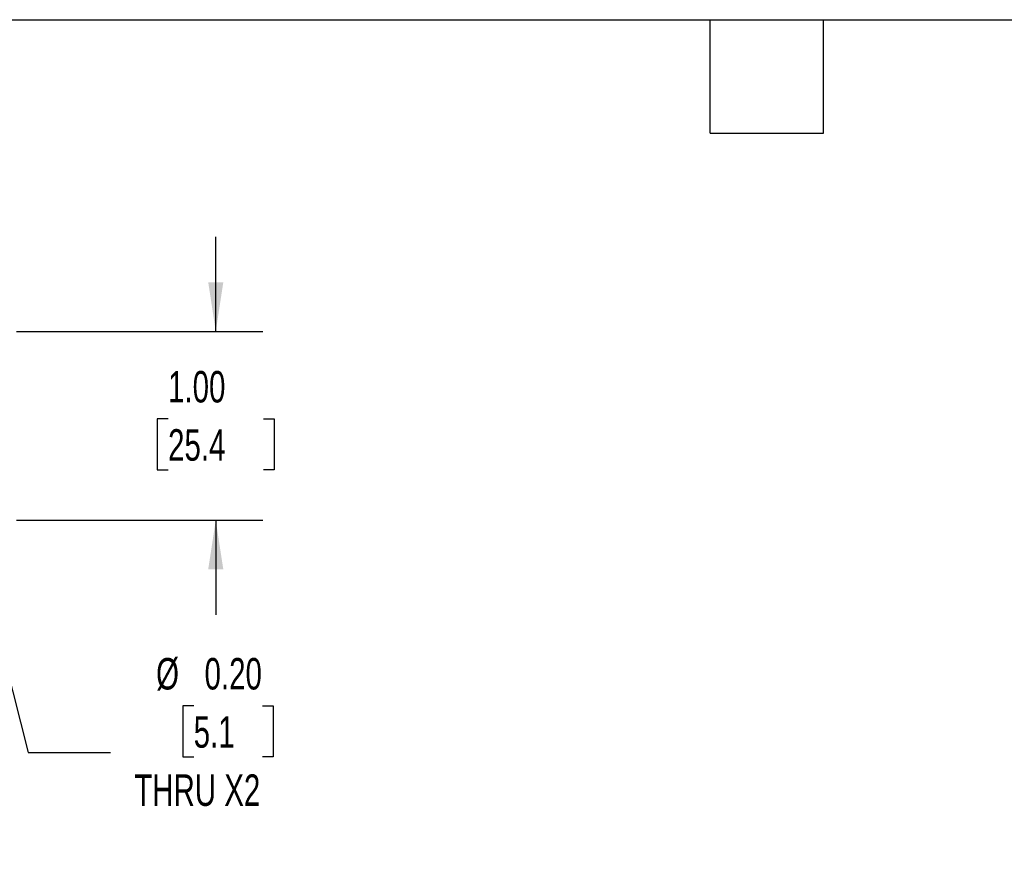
# Model space of a CAD drawing. Header units: inches. Extents: x 0.5 to 22.5, y 0.5 to 16.5.
# Tile 13 of 20: x 7 to 12.3, y 12 to 16.5. Entities that reach past the tile are written whole.
import ezdxf

# ---------------------------------------------------------------- set-up
doc = ezdxf.new("R2010")
doc.units = ezdxf.units.IN
doc.header["$LTSCALE"] = 2
doc.header["$MEASUREMENT"] = 0
doc.linetypes.add('SLD-Solid', pattern=[0])
doc.layers.add('DIMENSIONS', color=140, linetype='SLD-Solid', lineweight=25)
doc.layers.add('TEXT', color=140, linetype='SLD-Solid', lineweight=25)
doc.styles.add('SLDTEXTSTYLE0', font='TXT', dxfattribs={"width": 0.7})
doc.dimstyles.new('SLDDIMSTYLE6', dxfattribs={"dimtxt": 0.169922, "dimasz": 0.26, "dimexe": 0, "dimexo": 0.0625, "dimgap": 0.04248, "dimtad": 0, "dimtih": 1, "dimtoh": 1, "dimrnd": 1e-09, "dimzin": 4, "dimdsep": 46, "dimtxsty": 'SLDTEXTSTYLE0', "dimsah": 1, "dimcen": 0.09, "dimadec": 0, "dimazin": 1, "dimtfac": 1, "dimtmove": 0, "dimatfit": 0, "dimfxl": 0, "dimfrac": 2, "dimtolj": 1, "dimtzin": 12, "dimarcsym": 0})
doc.dimstyles.new('SLDDIMSTYLE9', dxfattribs={"dimtxt": 0.169922, "dimasz": 0.26, "dimexe": 0, "dimexo": 0.0625, "dimgap": 0.04248, "dimtad": 0, "dimtih": 1, "dimtoh": 1, "dimrnd": 1e-09, "dimzin": 0, "dimdsep": 46, "dimtxsty": 'SLDTEXTSTYLE0', "dimsah": 1, "dimcen": 0, "dimadec": 0, "dimazin": 0, "dimtfac": 1, "dimtofl": 0, "dimtmove": 0, "dimatfit": 3, "dimfxl": 0, "dimfrac": 2, "dimtolj": 1, "dimtzin": 12, "dimarcsym": 0})

# ---------------------------------------------------------------- blocks, each defined once
blk = doc.blocks.new('_D_14')
at = {"layer": 'DIMENSIONS'}
for p, q in [((8.0826, 14.8502), (8.0826, 15.3502)), ((7.0268, 14.8502), (8.3326, 14.8502)), ((7.8301, 14.3874), (7.7731, 14.3874)), ((7.7731, 14.3874), (7.7731, 14.1174)), ((8.3351, 14.3874), (8.3921, 14.3874)), ((8.3921, 14.3874), (8.3921, 14.1174)), ((7.7731, 14.1174), (7.8301, 14.1174)), ((8.3921, 14.1174), (8.3351, 14.1174)), ((7.0268, 13.8502), (8.3326, 13.8502)), ((8.0826, 13.8502), (8.0826, 13.3502))]:
    blk.add_line(p, q, dxfattribs=at)
for points in [[(8.0826, 14.8502), (8.1226, 15.1102), (8.0426, 15.1102)], [(8.0826, 13.8502), (8.0426, 13.5902), (8.1226, 13.5902)]]:
    blk.add_solid(points, dxfattribs=at)
at = {"layer": 'DIMENSIONS', "char_height": 0.16667, "attachment_point": 1, "style": 'SLDTEXTSTYLE0'}
for s, insert in [('1.00', (7.8301, 14.6403)), ('25.4', (7.8301, 14.3322))]:
    blk.add_mtext(s, dxfattribs=dict(at, insert=insert))
blk = doc.blocks.new('_D_15')
at = {"layer": 'DIMENSIONS'}
for p, q in [((6.7514, 13.9532), (7.0885, 12.6214)), ((7.9657, 12.8681), (7.9086, 12.8681)), ((7.9086, 12.8681), (7.9086, 12.5981)), ((8.3293, 12.8681), (8.3863, 12.8681)), ((8.3863, 12.8681), (8.3863, 12.5981)), ((7.0885, 12.6214), (7.526, 12.6214)), ((7.9086, 12.5981), (7.9657, 12.5981)), ((8.3863, 12.5981), (8.3293, 12.5981))]:
    blk.add_line(p, q, dxfattribs=at)
blk.add_solid([(6.7514, 13.9532), (6.7764, 13.6914), (6.8539, 13.711)], dxfattribs=at)
at = {"layer": 'DIMENSIONS', "char_height": 0.16667, "attachment_point": 1, "style": 'SLDTEXTSTYLE0'}
for s, insert in [('%%c', (7.7667, 13.121)), ('0.20', (8.0233, 13.121)), ('5.1', (7.9657, 12.8129)), ('THRU X2', (7.651, 12.5048))]:
    blk.add_mtext(s, dxfattribs=dict(at, insert=insert))

msp = doc.modelspace()

# ---------------------------------------------------------------- linework, layer by layer
at = {"layer": 'TEXT'}
for p, q in [((0.5, 16.5), (21.5, 16.5)), ((10.7, 15.9), (10.7, 16.5)), ((11.3, 15.9), (11.3, 16.5)), ((10.7, 15.9), (11.3, 15.9))]:
    msp.add_line(p, q, dxfattribs=at)

# ---------------------------------------------------------------- dimensions: what is measured, and where the dimension line sits
at = {"layer": 'DIMENSIONS'}
dim = msp.add_linear_dim(base=(8.0826, 13.8502), p1=(6.9268, 14.8502), p2=(6.9268, 13.8502), angle=90, dimstyle='SLDDIMSTYLE6', dxfattribs=at)
dim.commit()
dim.dimension.update_dxf_attribs({"geometry": '_D_14', "text_midpoint": (8.0826, 14.3874), "dimtype": 160})
dim = msp.add_diameter_dim_2p(p1=(6.7023, 14.1471), p2=(6.7514, 13.9532), text='<>\\PTHRU X2', dimstyle='SLDDIMSTYLE9', dxfattribs=at)
dim.commit()
dim.dimension.update_dxf_attribs({"geometry": '_D_15', "text_midpoint": (8.1475, 12.7092), "dimtype": 163})

doc.saveas('drawing.dxf')
